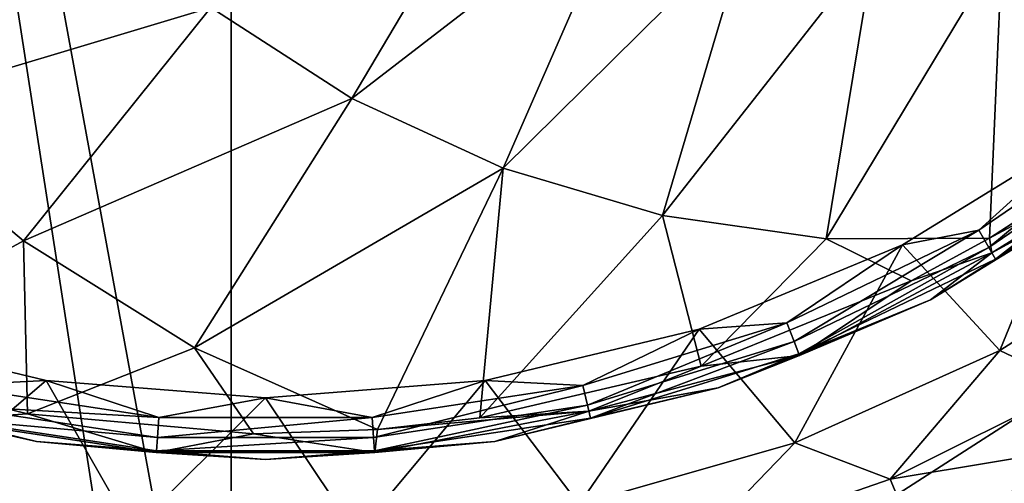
# Model space of a CAD drawing. Header units: metres. Extents: x -205 to 205, y -104 to 104.
# Tile 29 of 256: x -167.8 to -164.61, y -53.78 to -52.27. Entities that reach past the tile are written whole.
import ezdxf

# ---------------------------------------------------------------- set-up
doc = ezdxf.new("R2010")
doc.units = ezdxf.units.M
doc.layers.add('solid_01_2-CONSUMER_EHM_BOX_SW0001', color=7, linetype='CONTINUOUS')

msp = doc.modelspace()

# ---------------------------------------------------------------- linework, layer by layer
at = {"layer": 'solid_01_2-CONSUMER_EHM_BOX_SW0001'}
for points in [[(-200.010849, -74.958488), (-200.010773, 75.041512), (-0.010778, 75.04142)], [(-0.010849, -74.95858), (-200.010849, -74.958488), (-0.010778, 75.04142)], [(-170.055008, -42.727257, 75), (-185.61615, -63.545567, 75), (-76.416145, -63.561199, 75)], [(-169.287933, -42.893063, 75), (-170.055008, -42.727257, 75), (-76.416145, -63.561199, 75)], [(-168.513199, -42.948013, 75), (-169.287933, -42.893063, 75), (-76.416145, -63.561199, 75)], [(-93.513199, -42.958752, 75), (-168.513199, -42.948013, 75), (-76.416145, -63.561199, 75)], [(-168.61586, -61.548, 69), (-168.613785, -47.048, 63.099998), (-167.11586, -61.548214, 69)], [(-167.114944, -55.198215, 66.416206), (-168.613785, -47.048, 63.099998), (-167.113785, -47.048214, 63.099998)], [(-167.115158, -56.698215, 67.02655), (-167.11586, -61.548214, 69), (-168.613785, -47.048, 63.099998)], [(-167.115158, -56.698215, 67.02655), (-168.613785, -47.048, 63.099998), (-167.114944, -55.198215, 66.416206)], [(-167.113785, -47.048214, 69.5), (-167.114944, -55.198215, 66.416206), (-167.113785, -47.048214, 63.099998)], [(-167.113785, -47.048214, 69.5), (-167.113998, -48.548214, 69.5), (-167.114944, -55.198215, 66.416206)], [(-155.654053, -47.299088, 1.911433), (-163.043686, -53.456158, 1.960249), (-165.368027, -55.450359, 1.911131)], [(-155.574677, -47.393669, 1.771438), (-155.654053, -47.299088, 1.911433), (-165.368027, -55.450359, 1.911131)], [(-155.574677, -47.393669, 1.771438), (-165.368027, -55.450359, 1.911131), (-165.288635, -55.544983, 1.771182)], [(-155.47998, -47.506535, 1.656828), (-155.574677, -47.393669, 1.771438), (-165.288635, -55.544983, 1.771182)], [(-155.47998, -47.506535, 1.656828), (-165.288635, -55.544983, 1.771182), (-165.193893, -55.657883, 1.656628)], [(-155.47998, -47.506535, 1.656828), (-165.193893, -55.657883, 1.656628), (-165.087463, -55.784721, 1.571667)], [(-155.373337, -47.633617, 1.571667), (-155.47998, -47.506535, 1.656828), (-165.087463, -55.784721, 1.571667)], [(-152.511246, -48.928925, 1.571667), (-155.373337, -47.633617, 1.571667), (-165.087463, -55.784721, 1.571667)], [(-167.114944, -55.198215, 72), (-167.113998, -48.548214, 72), (-156.763992, -48.549698, 72)], [(-167.114944, -55.198215, 66.416206), (-167.113998, -48.548214, 72), (-167.114944, -55.198215, 72)], [(-167.113998, -48.548214, 69.5), (-167.113998, -48.548214, 72), (-167.114944, -55.198215, 66.416206)], [(-167.114944, -55.198215, 72), (-156.763992, -48.549698, 72), (-159.78186, -53.981636, 72)], [(-152.511246, -48.928925, 1.571667), (-165.087463, -55.784721, 1.571667), (-153.253174, -49.394836, 1.571667)], [(-153.253174, -49.394836, 1.571667), (-165.087463, -55.784721, 1.571667), (-152.778702, -49.61591, 1.571667)], [(-152.778702, -49.61591, 1.571667), (-165.087463, -55.784721, 1.571667), (-152.323883, -49.869209, 1.571667)], [(-152.323883, -49.869209, 1.571667), (-165.087463, -55.784721, 1.571667), (-151.887512, -50.15535, 1.571667)], [(-151.887512, -50.15535, 1.571667), (-165.087463, -55.784721, 1.571667), (-151.473206, -50.472492, 1.571667)], [(-151.473206, -50.472492, 1.571667), (-165.087463, -55.784721, 1.571667), (-151.083588, -50.819889, 1.571667)], [(-151.083588, -50.819889, 1.571667), (-165.087463, -55.784721, 1.571667), (-150.720367, -51.194874, 1.571667)], [(-150.720367, -51.194874, 1.571667), (-165.087463, -55.784721, 1.571667), (-150.385483, -51.595226, 1.571667)], [(-150.385483, -51.595226, 1.571667), (-165.087463, -55.784721, 1.571667), (-150.080765, -52.018867, 1.571667)], [(-166.723785, -52.528217, 17.911619), (-166.209015, -51.661144, 18.246735), (-167.180222, -52.232815, 18.055279)], [(-166.723785, -52.528217, 17.911619), (-165.833298, -51.842697, 18.128479), (-166.209015, -51.661144, 18.246735)], [(-166.232681, -52.754379, 17.757044), (-165.833298, -51.842697, 18.128479), (-166.723785, -52.528217, 17.911619)], [(-166.232681, -52.754379, 17.757044), (-165.437057, -51.9674, 18.003763), (-165.833298, -51.842697, 18.128479)], [(-167.59314, -51.873878, 18.185246), (-168.735123, -52.073978, 17.920349), (-168.291718, -52.565941, 17.780788)], [(-167.180222, -52.232815, 18.055279), (-167.59314, -51.873878, 18.185246), (-168.291718, -52.565941, 17.780788)], [(-165.716385, -52.906918, 17.594542), (-165.437057, -51.9674, 18.003763), (-166.232681, -52.754379, 17.757044)], [(-165.716385, -52.906918, 17.594542), (-165.028076, -52.032806, 17.87504), (-165.437057, -51.9674, 18.003763)], [(-164.614395, -52.037632, 17.744835), (-164.279327, -52.737396, 17.260666), (-164.204132, -51.981781, 17.615707)], [(-165.184906, -52.982891, 17.427259), (-165.028076, -52.032806, 17.87504), (-165.716385, -52.906918, 17.594542)], [(-165.184906, -52.982891, 17.427259), (-164.614395, -52.037632, 17.744835), (-165.028076, -52.032806, 17.87504)], [(-165.184906, -52.982891, 17.427259), (-164.655396, -52.981236, 17.260666), (-164.614395, -52.037632, 17.744835)], [(-150.080765, -52.018867, 1.571667), (-165.087463, -55.784721, 1.571667), (-149.80838, -52.46389, 1.571667)], [(-164.614395, -52.037632, 17.744835), (-164.655396, -52.981236, 17.260666), (-164.279327, -52.737396, 17.260666)], [(-167.180222, -52.232815, 18.055279), (-168.291718, -52.565941, 17.780788), (-167.788116, -52.989468, 17.622282)], [(-166.723785, -52.528217, 17.911619), (-167.180222, -52.232815, 18.055279), (-167.788116, -52.989468, 17.622282)], [(-149.80838, -52.46389, 1.571667), (-165.087463, -55.784721, 1.571667), (-149.569199, -52.927582, 1.571667)], [(-166.723785, -52.528217, 17.911619), (-167.788116, -52.989468, 17.622282), (-167.233841, -53.336544, 17.447828)], [(-166.232681, -52.754379, 17.757044), (-166.723785, -52.528217, 17.911619), (-167.233841, -53.336544, 17.447828)], [(-167.788116, -52.989468, 17.622282), (-168.291718, -52.565941, 17.780788), (-168.490021, -53.371735, 17.260666)], [(-164.11879, -52.565289, 13.515164), (-164.690094, -52.954803, 13.515164), (-164.328629, -52.629089, 13.5)], [(-164.657608, -53.011074, 13.558523), (-164.690094, -52.954803, 13.515164), (-164.11879, -52.565289, 13.515164)], [(-164.657608, -53.011074, 13.558523), (-164.11879, -52.565289, 13.515164), (-164.078278, -52.616089, 13.558523)], [(-164.657608, -53.011074, 13.558523), (-164.078278, -52.616089, 13.558523), (-164.63591, -53.048668, 13.623464)], [(-164.078278, -52.616089, 13.558523), (-164.051208, -52.650028, 13.623464), (-164.63591, -53.048668, 13.623464)], [(-164.328629, -52.629089, 13.5), (-164.937393, -53.00219, 13.5), (-164.622406, -53.344978, 13.5)], [(-164.690094, -52.954803, 13.515164), (-164.937393, -53.00219, 13.5), (-164.328629, -52.629089, 13.5)], [(-164.047882, -52.654205, 17.160311), (-164.279327, -52.737396, 17.260666), (-164.655396, -52.981236, 17.260666)], [(-164.647614, -53.0284, 17.216368), (-164.047882, -52.654205, 17.160311), (-164.655396, -52.981236, 17.260666)], [(-164.211304, -52.791058, 17.098219), (-164.047882, -52.654205, 17.160311), (-164.647614, -53.0284, 17.216368)], [(-164.63591, -53.048668, 13.623464), (-164.051208, -52.650028, 13.623464), (-164.211304, -52.791058, 13.7)], [(-164.328629, -52.629089, 13.5), (-164.622406, -53.344978, 13.5), (-164.010757, -52.953823, 13.5)], [(-166.232681, -52.754379, 17.757044), (-167.233841, -53.336544, 17.447828), (-166.640121, -53.600746, 17.260666)], [(-166.232681, -52.754379, 17.757044), (-166.640121, -53.600746, 17.260666), (-166.307922, -53.562798, 17.260666)], [(-165.716385, -52.906918, 17.594542), (-166.232681, -52.754379, 17.757044), (-166.307922, -53.562798, 17.260666)], [(-164.846832, -53.180508, 17.098219), (-164.211304, -52.791058, 17.098219), (-164.647614, -53.0284, 17.216368)], [(-164.211304, -52.791058, 13.7), (-164.211304, -52.791058, 17.098219), (-164.846832, -53.180508, 17.098219)], [(-164.846832, -53.180508, 13.7), (-164.211304, -52.791058, 13.7), (-164.846832, -53.180508, 17.098219)], [(-164.63591, -53.048668, 13.623464), (-164.211304, -52.791058, 13.7), (-164.846832, -53.180508, 13.7)], [(-165.716385, -52.906918, 17.594542), (-166.307922, -53.562798, 17.260666), (-165.590866, -53.396019, 17.260666)], [(-165.184906, -52.982891, 17.427259), (-165.716385, -52.906918, 17.594542), (-165.590866, -53.396019, 17.260666)], [(-149.569199, -52.927582, 1.571667), (-165.087463, -55.784721, 1.571667), (-149.36438, -53.407467, 1.571667)], [(-164.690094, -52.954803, 13.515164), (-165.31308, -53.254818, 13.515164), (-164.937393, -53.00219, 13.5)], [(-165.289337, -53.3153, 13.558523), (-165.31308, -53.254818, 13.515164), (-164.690094, -52.954803, 13.515164)], [(-165.289337, -53.3153, 13.558523), (-164.690094, -52.954803, 13.515164), (-164.657608, -53.011074, 13.558523)], [(-164.375397, -53.461422, 13.474928), (-164.010757, -52.953823, 13.5), (-164.622406, -53.344978, 13.5)], [(-167.788116, -52.989468, 17.622282), (-168.490021, -53.371735, 17.260666), (-167.775772, -53.550518, 17.260666)], [(-167.233841, -53.336544, 17.447828), (-167.788116, -52.989468, 17.622282), (-167.775772, -53.550518, 17.260666)], [(-164.937393, -53.00219, 13.5), (-165.597031, -53.275463, 13.5), (-165.287048, -53.644451, 13.5)], [(-165.31308, -53.254818, 13.515164), (-165.597031, -53.275463, 13.5), (-164.937393, -53.00219, 13.5)], [(-165.184906, -52.982891, 17.427259), (-165.590866, -53.396019, 17.260666), (-164.909012, -53.11858, 17.260666)], [(-164.937393, -53.00219, 13.5), (-165.287048, -53.644451, 13.5), (-164.622406, -53.344978, 13.5)], [(-165.184906, -52.982891, 17.427259), (-164.909012, -53.11858, 17.260666), (-164.655396, -52.981236, 17.260666)], [(-164.647614, -53.0284, 17.216368), (-164.655396, -52.981236, 17.260666), (-164.909012, -53.11858, 17.260666)], [(-165.289337, -53.3153, 13.558523), (-164.657608, -53.011074, 13.558523), (-165.273483, -53.355709, 13.623464)], [(-164.657608, -53.011074, 13.558523), (-164.63591, -53.048668, 13.623464), (-165.273483, -53.355709, 13.623464)], [(-164.846832, -53.180508, 17.098219), (-164.647614, -53.0284, 17.216368), (-165.27153, -53.360683, 17.160311)], [(-165.27153, -53.360683, 17.160311), (-164.647614, -53.0284, 17.216368), (-164.909012, -53.11858, 17.260666)], [(-165.273483, -53.355709, 13.623464), (-164.63591, -53.048668, 13.623464), (-164.846832, -53.180508, 13.7)], [(-165.27153, -53.360683, 17.160311), (-164.909012, -53.11858, 17.260666), (-165.590866, -53.396019, 17.260666)], [(-165.535446, -53.465748, 17.098219), (-164.846832, -53.180508, 17.098219), (-165.27153, -53.360683, 17.160311)], [(-164.846832, -53.180508, 13.7), (-164.846832, -53.180508, 17.098219), (-165.535446, -53.465748, 17.098219)], [(-165.535446, -53.465748, 13.7), (-164.846832, -53.180508, 13.7), (-165.535446, -53.465748, 17.098219)], [(-165.273483, -53.355709, 13.623464), (-164.846832, -53.180508, 13.7), (-165.535446, -53.465748, 13.7)], [(-165.31308, -53.254818, 13.515164), (-165.973816, -53.45863, 13.515164), (-165.597031, -53.275463, 13.5)], [(-165.959366, -53.521973, 13.558523), (-165.973816, -53.45863, 13.515164), (-165.31308, -53.254818, 13.515164)], [(-165.959366, -53.521973, 13.558523), (-165.31308, -53.254818, 13.515164), (-165.289337, -53.3153, 13.558523)], [(-167.714905, -53.442238, 13.5), (-168.40918, -53.275581, 13.5), (-168.152954, -53.814262, 13.5)], [(-168.032761, -53.45863, 13.515164), (-168.40918, -53.275581, 13.5), (-167.714905, -53.442238, 13.5)], [(-165.597031, -53.275463, 13.5), (-166.291306, -53.442177, 13.5), (-165.986374, -53.843727, 13.5)], [(-165.973816, -53.45863, 13.515164), (-166.291306, -53.442177, 13.5), (-165.597031, -53.275463, 13.5)], [(-165.597031, -53.275463, 13.5), (-165.986374, -53.843727, 13.5), (-165.287048, -53.644451, 13.5)], [(-165.959366, -53.521973, 13.558523), (-165.289337, -53.3153, 13.558523), (-165.949707, -53.564297, 13.623464)], [(-165.289337, -53.3153, 13.558523), (-165.273483, -53.355709, 13.623464), (-165.949707, -53.564297, 13.623464)], [(-167.233841, -53.336544, 17.447828), (-167.775772, -53.550518, 17.260666), (-167.042313, -53.614735, 17.260666)], [(-167.233841, -53.336544, 17.447828), (-167.042313, -53.614735, 17.260666), (-166.640121, -53.600746, 17.260666)], [(-165.949707, -53.564297, 13.623464), (-165.273483, -53.355709, 13.623464), (-165.535446, -53.465748, 13.7)], [(-164.977753, -53.761955, 13.474928), (-164.622406, -53.344978, 13.5), (-165.287048, -53.644451, 13.5)], [(-164.977753, -53.761955, 13.474928), (-164.375397, -53.461422, 13.474928), (-164.622406, -53.344978, 13.5)], [(-168.058075, -53.569504, 17.160311), (-167.775772, -53.550518, 17.260666), (-168.490021, -53.371735, 17.260666)], [(-165.535446, -53.465748, 17.098219), (-165.27153, -53.360683, 17.160311), (-165.95491, -53.541477, 17.216368)], [(-165.95491, -53.541477, 17.216368), (-165.27153, -53.360683, 17.160311), (-165.590866, -53.396019, 17.260666)], [(-165.95491, -53.541477, 17.216368), (-165.590866, -53.396019, 17.260666), (-166.307922, -53.562798, 17.260666)], [(-149.36438, -53.407467, 1.571667), (-165.087463, -55.784721, 1.571667), (-149.195206, -53.900936, 1.571667)], [(-167.714905, -53.442238, 13.5), (-168.152954, -53.814262, 13.5), (-167.436127, -53.929459, 13.5)], [(-167.34903, -53.561684, 13.515164), (-168.032761, -53.45863, 13.515164), (-167.714905, -53.442238, 13.5)], [(-167.003098, -53.49823, 13.5), (-167.714905, -53.442238, 13.5), (-167.436127, -53.929459, 13.5)], [(-167.34903, -53.561684, 13.515164), (-167.714905, -53.442238, 13.5), (-167.003098, -53.49823, 13.5)], [(-166.291306, -53.442177, 13.5), (-167.003098, -53.49823, 13.5), (-166.707214, -53.939457, 13.5)], [(-166.657562, -53.561687, 13.515164), (-167.003098, -53.49823, 13.5), (-166.291306, -53.442177, 13.5)], [(-166.291306, -53.442177, 13.5), (-166.707214, -53.939457, 13.5), (-165.986374, -53.843727, 13.5)], [(-165.973816, -53.45863, 13.515164), (-166.657562, -53.561687, 13.515164), (-166.291306, -53.442177, 13.5)], [(-168.471115, -53.465752, 17.098219), (-167.746338, -53.639751, 17.098219), (-168.058075, -53.569504, 17.160311)], [(-167.746338, -53.639751, 13.7), (-167.746338, -53.639751, 17.098219), (-168.471115, -53.465752, 17.098219)], [(-168.471115, -53.465752, 13.7), (-167.746338, -53.639751, 13.7), (-168.471115, -53.465752, 17.098219)], [(-168.056885, -53.564297, 13.623464), (-167.746338, -53.639751, 13.7), (-168.471115, -53.465752, 13.7)], [(-168.047226, -53.521973, 13.558523), (-168.032761, -53.45863, 13.515164), (-167.34903, -53.561684, 13.515164)], [(-166.65271, -53.626476, 13.558523), (-166.657562, -53.561687, 13.515164), (-165.973816, -53.45863, 13.515164)], [(-166.65271, -53.626476, 13.558523), (-165.973816, -53.45863, 13.515164), (-165.959366, -53.521973, 13.558523)], [(-166.260223, -53.639748, 17.098219), (-165.535446, -53.465748, 17.098219), (-165.95491, -53.541477, 17.216368)], [(-165.535446, -53.465748, 13.7), (-165.535446, -53.465748, 17.098219), (-166.260223, -53.639748, 17.098219)], [(-166.260223, -53.639748, 13.7), (-165.535446, -53.465748, 13.7), (-166.260223, -53.639748, 17.098219)], [(-165.949707, -53.564297, 13.623464), (-165.535446, -53.465748, 13.7), (-166.260223, -53.639748, 13.7)], [(-163.043686, -53.456158, 1.960249), (-163.340378, -53.700375, 1.965938), (-165.368027, -55.450359, 1.911131)], [(-164.268936, -53.644253, 13.400871), (-164.375397, -53.461422, 13.474928), (-164.977753, -53.761955, 13.474928)], [(-167.003098, -53.49823, 13.5), (-167.436127, -53.929459, 13.5), (-166.707214, -53.939457, 13.5)], [(-166.657562, -53.561687, 13.515164), (-167.34903, -53.561684, 13.515164), (-167.003098, -53.49823, 13.5)], [(-168.047226, -53.521973, 13.558523), (-167.353882, -53.626476, 13.558523), (-168.056885, -53.564297, 13.623464)], [(-168.047226, -53.521973, 13.558523), (-167.34903, -53.561684, 13.515164), (-167.353882, -53.626476, 13.558523)], [(-166.65271, -53.626476, 13.558523), (-165.959366, -53.521973, 13.558523), (-166.64946, -53.669765, 13.623464)], [(-165.959366, -53.521973, 13.558523), (-165.949707, -53.564297, 13.623464), (-166.64946, -53.669765, 13.623464)], [(-166.260223, -53.639748, 17.098219), (-165.95491, -53.541477, 17.216368), (-166.649063, -53.675095, 17.160311)], [(-166.649063, -53.675095, 17.160311), (-165.95491, -53.541477, 17.216368), (-166.640121, -53.600746, 17.260666)], [(-165.95491, -53.541477, 17.216368), (-166.307922, -53.562798, 17.260666), (-166.640121, -53.600746, 17.260666)], [(-168.058075, -53.569504, 17.160311), (-167.357529, -53.675095, 17.160311), (-167.775772, -53.550518, 17.260666)], [(-167.746338, -53.639751, 17.098219), (-167.357529, -53.675095, 17.160311), (-168.058075, -53.569504, 17.160311)], [(-168.056885, -53.564297, 13.623464), (-167.357117, -53.669765, 13.623464), (-167.746338, -53.639751, 13.7)], [(-167.353882, -53.626476, 13.558523), (-167.357117, -53.669765, 13.623464), (-168.056885, -53.564297, 13.623464)], [(-167.357529, -53.675095, 17.160311), (-167.042313, -53.614735, 17.260666), (-167.775772, -53.550518, 17.260666)], [(-167.353882, -53.626476, 13.558523), (-167.34903, -53.561684, 13.515164), (-166.657562, -53.561687, 13.515164)], [(-167.353882, -53.626476, 13.558523), (-166.657562, -53.561687, 13.515164), (-166.65271, -53.626476, 13.558523)], [(-166.64946, -53.669765, 13.623464), (-165.949707, -53.564297, 13.623464), (-166.260223, -53.639748, 13.7)], [(-166.649063, -53.675095, 17.160311), (-166.640121, -53.600746, 17.260666), (-167.042313, -53.614735, 17.260666)], [(-167.746338, -53.639751, 17.098219), (-167.003281, -53.698231, 17.098219), (-167.357529, -53.675095, 17.160311)], [(-167.003281, -53.698231, 13.7), (-167.003281, -53.698231, 17.098219), (-167.746338, -53.639751, 17.098219)], [(-167.746338, -53.639751, 13.7), (-167.003281, -53.698231, 13.7), (-167.746338, -53.639751, 17.098219)], [(-167.357117, -53.669765, 13.623464), (-167.003281, -53.698231, 13.7), (-167.746338, -53.639751, 13.7)], [(-167.357529, -53.675095, 17.160311), (-166.649063, -53.675095, 17.160311), (-167.042313, -53.614735, 17.260666)], [(-166.65271, -53.626476, 13.558523), (-166.64946, -53.669765, 13.623464), (-167.357117, -53.669765, 13.623464)], [(-167.353882, -53.626476, 13.558523), (-166.65271, -53.626476, 13.558523), (-167.357117, -53.669765, 13.623464)], [(-167.003281, -53.698231, 17.098219), (-166.260223, -53.639748, 17.098219), (-166.649063, -53.675095, 17.160311)], [(-166.260223, -53.639748, 13.7), (-166.260223, -53.639748, 17.098219), (-167.003281, -53.698231, 17.098219)], [(-167.003281, -53.698231, 13.7), (-166.260223, -53.639748, 13.7), (-167.003281, -53.698231, 17.098219)], [(-166.64946, -53.669765, 13.623464), (-166.260223, -53.639748, 13.7), (-167.003281, -53.698231, 13.7)], [(-165.61377, -53.98251, 13.474928), (-165.287048, -53.644451, 13.5), (-165.986374, -53.843727, 13.5)], [(-165.61377, -53.98251, 13.474928), (-164.977753, -53.761955, 13.474928), (-165.287048, -53.644451, 13.5)], [(-164.895706, -53.956959, 13.400871), (-164.268936, -53.644253, 13.400871), (-164.977753, -53.761955, 13.474928)], [(-164.173462, -53.808235, 13.281551), (-164.268936, -53.644253, 13.400871), (-164.895706, -53.956959, 13.400871)], [(-167.003281, -53.698231, 17.098219), (-166.649063, -53.675095, 17.160311), (-167.357529, -53.675095, 17.160311)], [(-167.357117, -53.669765, 13.623464), (-166.64946, -53.669765, 13.623464), (-167.003281, -53.698231, 13.7)], [(-163.340378, -53.700375, 1.965938), (-163.621017, -53.904072, 2.006602), (-165.368027, -55.450359, 1.911131)], [(-164.895706, -53.956959, 13.400871), (-164.977753, -53.761955, 13.474928), (-165.61377, -53.98251, 13.474928)]]:
    msp.add_3dface(points, dxfattribs=at)

doc.saveas('drawing.dxf')
